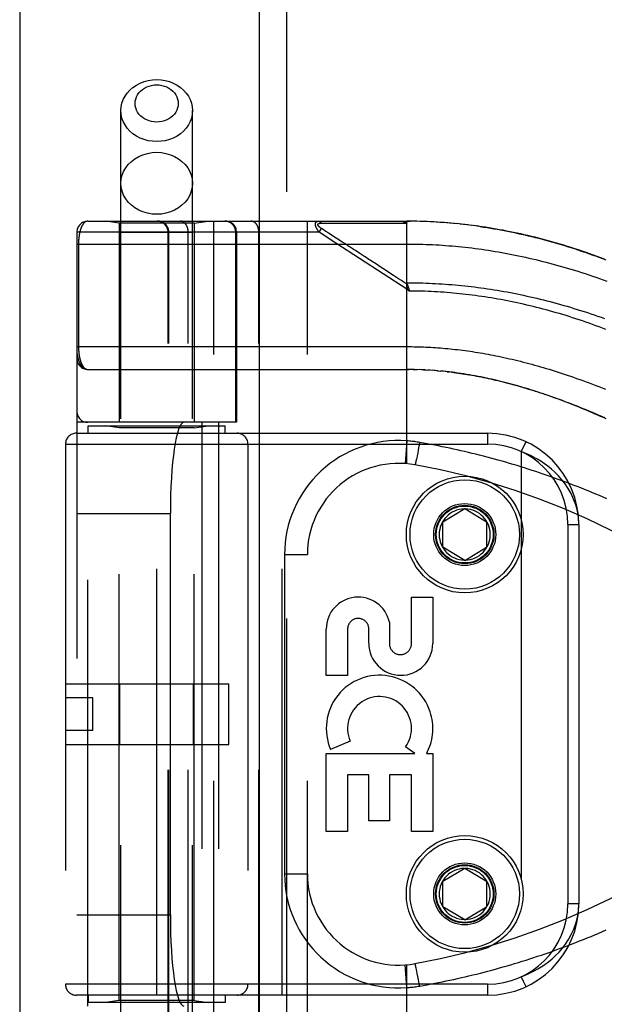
# Model space of a CAD drawing. Header units: inches. Extents: x 0 to 212, y 0 to 138.
# Tile 124 of 256: x 42.96 to 44.56, y 75.12 to 77.82. Entities that reach past the tile are written whole.
import ezdxf

# ---------------------------------------------------------------- set-up
doc = ezdxf.new("R2010")
doc.units = ezdxf.units.IN
doc.header["$LTSCALE"] = 11.6875
doc.header["$MEASUREMENT"] = 0
doc.linetypes.add('HIDDEN', pattern=[0.2, 0.1, -0.1])
doc.layers.get('0').update_dxf_attribs({"linetype": 'CONTINUOUS'})
doc.layers.add('LEFTHAND_DOOR_ASSEMBLY', color=7, linetype='CONTINUOUS')

msp = doc.modelspace()

# ---------------------------------------------------------------- linework, layer by layer
at = {"color": 3, "linetype": 'Continuous'}
msp.add_line((42.9595, 102.1733), (42.9595, 37.6437), dxfattribs=at)
at = {"layer": 'LEFTHAND_DOOR_ASSEMBLY', "color": 3, "linetype": 'Continuous'}
msp.add_line((43.6153, 97.2147), (43.6153, 37.8647), dxfattribs=at)
at = {"layer": 'LEFTHAND_DOOR_ASSEMBLY', "color": 8, "linetype": 'HIDDEN'}
for p, q in [((43.6903, 97.2147), (43.6903, 37.8647)), ((43.2368, 74.3867), (43.2368, 77.569)), ((43.4328, 74.3867), (43.4328, 77.569)), ((43.146, 77.2659), (44.0198, 77.2659)), ((43.2318, 77.2607), (43.1943, 77.2659)), ((43.2318, 77.2607), (43.2318, 76.7147)), ((43.4378, 77.2607), (43.2318, 77.2607)), ((43.4378, 77.2607), (43.4753, 77.2659)), ((43.4378, 77.2607), (43.4378, 76.7147)), ((43.491, 74.5634), (43.491, 77.2659)), ((43.7475, 74.5634), (43.7475, 77.2659)), ((43.7849, 77.2605), (43.7896, 77.2604)), ((43.7896, 77.2604), (43.7955, 77.2604)), ((43.7955, 77.2604), (43.8274, 77.2603)), ((43.8274, 77.2603), (43.8326, 77.2603)), ((43.8326, 77.2603), (43.8662, 77.2603)), ((43.8662, 77.2603), (43.8714, 77.2603)), ((43.8714, 77.2603), (43.8768, 77.2603)), ((44.0198, 76.6012), (44.0198, 77.2659)), ((44.029, 77.2659), (44.0198, 77.2659)), ((44.0198, 77.2659), (44.0288, 77.2659)), ((44.0383, 77.2658), (44.0288, 77.2659)), ((44.0477, 77.2656), (44.0379, 77.2658)), ((44.057, 77.2654), (44.047, 77.2657)), ((44.0663, 77.2651), (44.0561, 77.2654)), ((44.0757, 77.2648), (44.0652, 77.2652)), ((44.085, 77.2644), (44.0743, 77.2648)), ((44.0943, 77.2639), (44.0834, 77.2645)), ((44.1037, 77.2634), (44.0925, 77.264)), ((44.1107, 77.2629), (44.1199, 77.2623)), ((44.1318, 77.2614), (44.1199, 77.2623)), ((44.1412, 77.2606), (44.129, 77.2616)), ((44.1506, 77.2597), (44.1381, 77.2609)), ((44.16, 77.2588), (44.1473, 77.26)), ((44.1694, 77.2578), (44.1565, 77.2592)), ((44.1788, 77.2568), (44.1656, 77.2582)), ((43.116, 77.2359), (43.116, 74.5934)), ((43.7795, 77.2359), (43.116, 77.2359)), ((43.4328, 77.2347), (43.2368, 77.2347)), ((43.3659, 74.5934), (43.3659, 77.2359)), ((43.3679, 74.5934), (43.3679, 77.2359)), ((43.421, 74.5934), (43.421, 77.2359)), ((43.5512, 76.7147), (43.5512, 77.2359)), ((43.5535, 77.2359), (43.5535, 76.7147)), ((43.6145, 74.5934), (43.6145, 77.2359)), ((43.7795, 77.2359), (43.786, 77.246)), ((43.7853, 77.2321), (43.7795, 77.2359)), ((43.8256, 77.2058), (43.7853, 77.2321)), ((43.7933, 77.2412), (43.786, 77.246)), ((43.7957, 77.2396), (43.7933, 77.2412)), ((43.7981, 77.2381), (43.7957, 77.2396)), ((43.8005, 77.2365), (43.7981, 77.2381)), ((43.8103, 77.2301), (43.8057, 77.2332)), ((44.1883, 77.2557), (44.1748, 77.2572)), ((44.1977, 77.2545), (44.184, 77.2562)), ((44.2072, 77.2532), (44.1933, 77.255)), ((44.2167, 77.2519), (44.2025, 77.2539)), ((43.8139, 77.2278), (43.8103, 77.2301)), ((43.8391, 77.2114), (43.8139, 77.2278)), ((44.0198, 77.0792), (43.8256, 77.2058)), ((43.843, 77.2089), (43.8391, 77.2114)), ((43.116, 77.2034), (44.0198, 77.2034)), ((44.0239, 77.0855), (44.0198, 77.0792)), ((44.0267, 77.0746), (44.0198, 77.0792)), ((44.025, 77.0814), (44.0253, 77.0802)), ((44.0253, 77.0802), (44.0256, 77.079)), ((44.0256, 77.079), (44.0259, 77.0777)), ((43.146, 76.8597), (44.0255, 76.8597)), ((44.0269, 76.8596), (44.0198, 76.8597)), ((44.034, 76.8596), (44.0255, 76.8597)), ((44.0412, 76.8594), (44.0313, 76.8596)), ((44.037, 76.8595), (44.0428, 76.8594)), ((44.0412, 76.8594), (44.0486, 76.8592)), ((44.0556, 76.859), (44.0484, 76.8593)), ((44.0628, 76.8587), (44.0543, 76.8591)), ((44.0699, 76.8584), (44.0601, 76.8588)), ((44.0659, 76.8586), (44.0717, 76.8583)), ((44.0699, 76.8584), (44.0775, 76.858)), ((44.084, 76.8576), (44.077, 76.858)), ((44.091, 76.8571), (44.0833, 76.8576)), ((44.0981, 76.8565), (44.0892, 76.8572)), ((44.1052, 76.8559), (44.095, 76.8568)), ((44.1009, 76.8563), (44.1068, 76.8558)), ((44.1052, 76.8559), (44.1127, 76.8553)), ((44.12, 76.8546), (44.1125, 76.8553)), ((44.1278, 76.8537), (44.1186, 76.8547)), ((44.1305, 76.8534), (44.1365, 76.8528)), ((43.5535, 76.7147), (43.116, 76.7147)), ((43.146, 75.1147), (43.146, 76.7147)), ((43.1473, 76.6847), (43.1473, 76.7047)), ((43.1473, 76.7047), (43.5223, 76.7047)), ((43.2318, 76.6994), (43.1943, 76.7047)), ((43.2318, 75.1299), (43.2318, 76.6994)), ((43.4378, 76.6994), (43.2318, 76.6994)), ((43.4378, 76.6994), (43.4753, 76.7047)), ((43.4378, 75.1299), (43.4378, 76.6994)), ((43.4585, 76.7147), (43.4585, 75.1147)), ((43.5044, 76.7147), (43.5044, 75.1147)), ((43.5223, 76.6847), (43.5223, 76.7047)), ((43.1148, 76.6847), (44.241, 76.6847)), ((43.3348, 75.1447), (43.3348, 76.6847)), ((43.6785, 75.1447), (43.6785, 76.6847)), ((44.241, 76.6847), (44.241, 76.6547)), ((43.0848, 76.6547), (43.0848, 75.1747)), ((43.0848, 76.6547), (44.241, 76.6547)), ((43.5848, 76.6547), (43.5848, 75.1747)), ((44.0198, 76.6639), (44.0153, 76.6015)), ((44.0514, 76.6397), (44.0496, 76.6304)), ((44.0532, 76.6495), (44.0514, 76.6397)), ((44.0551, 76.6596), (44.0532, 76.6495)), ((44.3461, 76.6615), (44.3335, 76.6343)), ((44.0456, 76.6108), (44.045, 76.6082)), ((44.0462, 76.6137), (44.0456, 76.6108)), ((44.047, 76.6176), (44.0462, 76.6137)), ((44.0481, 76.6228), (44.047, 76.6176)), ((44.0496, 76.6304), (44.0481, 76.6228)), ((44.3335, 76.6343), (44.3335, 75.1951)), ((44.0437, 76.6025), (44.0435, 76.6017)), ((44.0439, 76.6034), (44.0437, 76.6025)), ((44.0441, 76.6043), (44.0439, 76.6034)), ((44.0444, 76.6054), (44.0441, 76.6043)), ((44.0446, 76.6065), (44.0444, 76.6054)), ((44.045, 76.6082), (44.0446, 76.6065)), ((44.1185, 76.4422), (44.1785, 76.4782)), ((44.1785, 76.4782), (44.2385, 76.4422)), ((43.116, 76.4647), (43.3721, 76.4647)), ((43.3721, 76.4647), (43.3721, 75.3647)), ((44.1185, 76.3722), (44.1185, 76.4422)), ((44.2385, 76.4422), (44.2385, 76.3722)), ((44.461, 76.4347), (44.461, 75.3947)), ((44.461, 76.4347), (44.491, 76.4347)), ((44.491, 76.4347), (44.491, 75.3947)), ((44.1785, 76.3361), (44.1185, 76.3722)), ((44.1785, 76.3361), (44.2385, 76.3722)), ((43.685, 76.3522), (43.685, 75.4772)), ((43.685, 76.3522), (43.7475, 76.3522)), ((44.0326, 76.1083), (44.0326, 76.2354)), ((44.0326, 76.2354), (44.091, 76.2354)), ((44.091, 76.2354), (44.091, 76.1083)), ((43.9722, 76.1671), (43.9721, 76.1083)), ((43.7992, 76.021), (43.7992, 76.1481)), ((43.8576, 76.1481), (43.8576, 76.021)), ((43.9158, 76.109), (43.9158, 76.1481)), ((43.8576, 76.021), (43.7992, 76.021)), ((43.0848, 75.9977), (43.5328, 75.9977)), ((43.2341, 75.8317), (43.2341, 75.9977)), ((43.4354, 75.8317), (43.4354, 75.9977)), ((43.5328, 75.8317), (43.5328, 75.9977)), ((43.1598, 75.9597), (43.0848, 75.9597)), ((43.1598, 75.8697), (43.1598, 75.9597)), ((43.1598, 75.8697), (43.0848, 75.8697)), ((43.0848, 75.8317), (43.5328, 75.8317)), ((43.8648, 75.8408), (43.8112, 75.8176)), ((43.7992, 75.5937), (43.7992, 75.8074)), ((43.7992, 75.8074), (44.0421, 75.8074)), ((44.0421, 75.8074), (44.0167, 75.8252)), ((44.0741, 75.8074), (44.091, 75.8074)), ((44.091, 75.8074), (44.091, 75.5937)), ((43.8576, 75.749), (43.8576, 75.5937)), ((43.916, 75.749), (43.8576, 75.749)), ((43.916, 75.6227), (43.916, 75.749)), ((43.9722, 75.749), (43.9722, 75.6227)), ((44.0326, 75.749), (43.9722, 75.749)), ((44.0326, 75.5937), (44.0326, 75.749)), ((43.9722, 75.6227), (43.916, 75.6227)), ((43.8576, 75.5937), (43.7992, 75.5937)), ((44.091, 75.5937), (44.0326, 75.5937)), ((43.685, 75.4772), (43.7475, 75.4772)), ((44.1185, 75.4572), (44.1785, 75.4932)), ((44.1785, 75.4932), (44.2385, 75.4572)), ((44.1185, 75.3872), (44.1185, 75.4572)), ((44.2385, 75.4572), (44.2385, 75.3872)), ((44.1785, 75.3511), (44.1185, 75.3872)), ((44.1785, 75.3511), (44.2385, 75.3872)), ((44.491, 75.3947), (44.461, 75.3947)), ((43.116, 75.3647), (43.3721, 75.3647)), ((44.0198, 75.1655), (44.0153, 75.2278)), ((44.0198, 74.5634), (44.0198, 75.2282)), ((44.0435, 75.2276), (44.0433, 75.2284)), ((44.0437, 75.2268), (44.0435, 75.2276)), ((44.0439, 75.226), (44.0437, 75.2268)), ((44.0446, 75.2229), (44.0443, 75.2245)), ((44.045, 75.2211), (44.0446, 75.2229)), ((44.0456, 75.2185), (44.045, 75.2211)), ((44.0464, 75.2149), (44.0456, 75.2185)), ((44.0474, 75.21), (44.0464, 75.2149)), ((44.0486, 75.2038), (44.0474, 75.21)), ((44.0502, 75.1959), (44.0486, 75.2038)), ((44.052, 75.1864), (44.0502, 75.1959)), ((44.054, 75.1754), (44.052, 75.1864)), ((44.241, 75.1747), (43.0848, 75.1747)), ((44.0551, 75.1697), (44.054, 75.1754)), ((44.241, 75.1747), (44.241, 75.1447)), ((44.241, 75.1447), (43.1148, 75.1447)), ((43.1473, 75.1447), (43.1473, 75.1247)), ((43.2318, 75.1299), (43.1943, 75.1247)), ((43.4378, 75.1299), (43.2318, 75.1299)), ((43.4378, 75.1299), (43.4753, 75.1247)), ((43.5223, 75.1447), (43.5223, 75.1247)), ((43.5223, 75.1247), (43.1473, 75.1247))]:
    msp.add_line(p, q, dxfattribs=at)
for points in [[(43.2368, 77.569), (43.2375, 77.5793), (43.2396, 77.5893), (43.2431, 77.5991), (43.248, 77.6085), (43.2541, 77.6172), (43.2614, 77.6253), (43.2698, 77.6326), (43.2791, 77.6389), (43.2892, 77.6442), (43.3, 77.6484), (43.3113, 77.6514), (43.3229, 77.6533), (43.3348, 77.6539)], [(43.3348, 77.5374), (43.3276, 77.5378), (43.3206, 77.5389), (43.3138, 77.5408), (43.3073, 77.5433), (43.3012, 77.5465), (43.2956, 77.5503), (43.2906, 77.5546), (43.2862, 77.5595), (43.2825, 77.5648), (43.2796, 77.5704), (43.2775, 77.5763), (43.2762, 77.5824), (43.2758, 77.5885), (43.2762, 77.5947), (43.2775, 77.6008), (43.2796, 77.6067), (43.2825, 77.6123), (43.2862, 77.6176), (43.2906, 77.6224), (43.2956, 77.6268), (43.3013, 77.6306), (43.3073, 77.6338), (43.3138, 77.6363), (43.3206, 77.6381), (43.3276, 77.6392), (43.3348, 77.6396)], [(43.3348, 77.6539), (43.3466, 77.6533), (43.3582, 77.6514), (43.3695, 77.6484), (43.3803, 77.6442), (43.3904, 77.6389), (43.3997, 77.6326), (43.4081, 77.6253), (43.4154, 77.6172), (43.4215, 77.6085), (43.4264, 77.5991), (43.4299, 77.5893), (43.432, 77.5793), (43.4328, 77.569)], [(43.3348, 77.6396), (43.3419, 77.6392), (43.3489, 77.6381), (43.3557, 77.6363), (43.3622, 77.6338), (43.3683, 77.6306), (43.3739, 77.6268), (43.3789, 77.6224), (43.3833, 77.6176), (43.387, 77.6123), (43.3899, 77.6067), (43.392, 77.6008), (43.3933, 77.5947), (43.3937, 77.5885), (43.3933, 77.5824), (43.392, 77.5763), (43.3899, 77.5704), (43.387, 77.5648), (43.3833, 77.5595), (43.3789, 77.5546), (43.3739, 77.5503), (43.3682, 77.5465), (43.3622, 77.5433), (43.3557, 77.5408), (43.3489, 77.5389), (43.3419, 77.5378), (43.3348, 77.5374)], [(43.3348, 77.4842), (43.3229, 77.4848), (43.3113, 77.4866), (43.3, 77.4897), (43.2892, 77.4939), (43.2791, 77.4992), (43.2698, 77.5055), (43.2614, 77.5128), (43.2541, 77.5208), (43.248, 77.5296), (43.2431, 77.5389), (43.2396, 77.5487), (43.2375, 77.5588), (43.2368, 77.569)], [(43.4328, 77.569), (43.432, 77.5588), (43.4299, 77.5487), (43.4264, 77.5389), (43.4215, 77.5296), (43.4154, 77.5208), (43.4081, 77.5128), (43.3997, 77.5055), (43.3904, 77.4992), (43.3803, 77.4939), (43.3695, 77.4897), (43.3582, 77.4866), (43.3466, 77.4848), (43.3348, 77.4842)], [(43.2368, 77.3698), (43.2376, 77.3809), (43.2401, 77.3917), (43.2442, 77.4023), (43.2499, 77.4122), (43.257, 77.4214), (43.2655, 77.4298), (43.2751, 77.4371), (43.2858, 77.4433), (43.2972, 77.4482), (43.3094, 77.4518), (43.322, 77.4539), (43.3348, 77.4547)], [(43.3348, 77.4547), (43.3475, 77.4539), (43.3601, 77.4518), (43.3723, 77.4482), (43.3838, 77.4433), (43.3944, 77.4371), (43.404, 77.4298), (43.4125, 77.4214), (43.4196, 77.4122), (43.4253, 77.4023), (43.4294, 77.3917), (43.4319, 77.3809), (43.4328, 77.3698)], [(43.3348, 77.2849), (43.322, 77.2856), (43.3094, 77.2878), (43.2972, 77.2914), (43.2858, 77.2963), (43.2751, 77.3025), (43.2655, 77.3098), (43.257, 77.3181), (43.2499, 77.3273), (43.2442, 77.3373), (43.2401, 77.3478), (43.2376, 77.3587), (43.2368, 77.3698)], [(43.4328, 77.3698), (43.4319, 77.3587), (43.4294, 77.3478), (43.4253, 77.3373), (43.4196, 77.3273), (43.4125, 77.3181), (43.404, 77.3098), (43.3944, 77.3025), (43.3838, 77.2963), (43.3723, 77.2914), (43.3601, 77.2878), (43.3475, 77.2856), (43.3348, 77.2849)], [(43.146, 77.2659), (43.1454, 77.2659), (43.1448, 77.2659), (43.1442, 77.2658), (43.1436, 77.2657), (43.143, 77.2656), (43.1425, 77.2654), (43.1419, 77.2652), (43.1414, 77.265), (43.1408, 77.2648), (43.1403, 77.2645), (43.1397, 77.2642), (43.1392, 77.2639), (43.1387, 77.2636), (43.1382, 77.2632), (43.1377, 77.2629), (43.1372, 77.2625), (43.1367, 77.2621), (43.1363, 77.2616), (43.1358, 77.2612), (43.1353, 77.2607), (43.1349, 77.2602), (43.1344, 77.2597), (43.134, 77.2592), (43.1336, 77.2587), (43.1332, 77.2581), (43.1328, 77.2575), (43.1324, 77.2569), (43.132, 77.2563), (43.1316, 77.2557), (43.1312, 77.2551), (43.1308, 77.2545), (43.1305, 77.2538), (43.1301, 77.2531), (43.1298, 77.2525), (43.1294, 77.2518), (43.1291, 77.2511), (43.1288, 77.2504), (43.1285, 77.2497), (43.1281, 77.2489), (43.1278, 77.2482), (43.1275, 77.2475), (43.1273, 77.2467), (43.127, 77.2459), (43.1267, 77.2452), (43.1264, 77.2444), (43.1262, 77.2436), (43.1259, 77.2428), (43.1257, 77.242), (43.1254, 77.2412), (43.1252, 77.2404), (43.125, 77.2396), (43.1248, 77.2388), (43.1246, 77.238), (43.1243, 77.2372), (43.1241, 77.2363), (43.1239, 77.2355), (43.1238, 77.2347), (43.1236, 77.2338), (43.1234, 77.233), (43.1232, 77.2321), (43.1231, 77.2313), (43.1229, 77.2304), (43.1228, 77.2295), (43.1226, 77.2287), (43.1225, 77.2278), (43.1223, 77.227), (43.1222, 77.2261), (43.1221, 77.2252), (43.122, 77.2244), (43.1218, 77.2235), (43.1217, 77.2226), (43.1216, 77.2218), (43.1215, 77.2209), (43.1214, 77.2201), (43.1214, 77.2192), (43.1213, 77.2184), (43.1212, 77.2175), (43.1211, 77.2167), (43.1211, 77.2158), (43.121, 77.215), (43.121, 77.2142), (43.1209, 77.2133), (43.1209, 77.2125), (43.1208, 77.2117), (43.1208, 77.2109), (43.1207, 77.21), (43.1207, 77.2092), (43.1207, 77.2084), (43.1207, 77.2076), (43.1206, 77.2067), (43.1206, 77.2059), (43.1206, 77.2051), (43.1206, 77.2043), (43.1206, 76.9222)], [(43.3679, 77.2359), (43.3679, 77.2366), (43.3679, 77.2372), (43.3679, 77.2379), (43.3678, 77.2385), (43.3678, 77.2392), (43.3677, 77.2398), (43.3676, 77.2405), (43.3675, 77.2411), (43.3674, 77.2418), (43.3672, 77.2424), (43.3671, 77.2431), (43.3669, 77.2437), (43.3668, 77.2443), (43.3666, 77.2449), (43.3664, 77.2456), (43.3661, 77.2462), (43.3659, 77.2468), (43.3657, 77.2474), (43.3654, 77.248), (43.3652, 77.2486), (43.3649, 77.2492), (43.3646, 77.2498), (43.3643, 77.2504), (43.364, 77.2509), (43.3636, 77.2515), (43.3633, 77.252), (43.3629, 77.2526), (43.3626, 77.2531), (43.3622, 77.2537), (43.3618, 77.2542), (43.3614, 77.2547), (43.361, 77.2552), (43.3606, 77.2557), (43.3601, 77.2562), (43.3597, 77.2567), (43.3592, 77.2571), (43.3588, 77.2576), (43.3583, 77.258), (43.3578, 77.2585), (43.3573, 77.2589), (43.3568, 77.2593), (43.3563, 77.2597), (43.3558, 77.2601), (43.3553, 77.2605), (43.3547, 77.2609), (43.3542, 77.2612), (43.3537, 77.2616), (43.3531, 77.2619), (43.3525, 77.2622), (43.352, 77.2625), (43.3514, 77.2628), (43.3508, 77.2631), (43.3502, 77.2634), (43.3496, 77.2636), (43.349, 77.2639), (43.3484, 77.2641), (43.3478, 77.2643), (43.3472, 77.2645), (43.3466, 77.2647), (43.3459, 77.2649), (43.3453, 77.2651), (43.3447, 77.2652), (43.344, 77.2653), (43.3434, 77.2655), (43.3428, 77.2656), (43.3421, 77.2657), (43.3415, 77.2657), (43.3408, 77.2658), (43.3402, 77.2659), (43.3396, 77.2659), (43.3389, 77.2659), (43.3383, 77.2659)], [(43.421, 77.2359), (43.421, 77.2366), (43.421, 77.2372), (43.421, 77.2379), (43.4209, 77.2385), (43.4209, 77.2392), (43.4208, 77.2398), (43.4208, 77.2405), (43.4207, 77.2411), (43.4206, 77.2418), (43.4205, 77.2424), (43.4204, 77.2431), (43.4203, 77.2437), (43.4202, 77.2443), (43.42, 77.2449), (43.4199, 77.2456), (43.4197, 77.2462), (43.4196, 77.2468), (43.4194, 77.2474), (43.4192, 77.248), (43.419, 77.2486), (43.4188, 77.2492), (43.4186, 77.2498), (43.4184, 77.2504), (43.4182, 77.2509), (43.4179, 77.2515), (43.4177, 77.252), (43.4174, 77.2526), (43.4172, 77.2531), (43.4169, 77.2537), (43.4166, 77.2542), (43.4163, 77.2547), (43.416, 77.2552), (43.4157, 77.2557), (43.4154, 77.2562), (43.4151, 77.2567), (43.4148, 77.2571), (43.4145, 77.2576), (43.4141, 77.258), (43.4138, 77.2585), (43.4134, 77.2589), (43.4131, 77.2593), (43.4127, 77.2597), (43.4123, 77.2601), (43.412, 77.2605), (43.4116, 77.2609), (43.4112, 77.2612), (43.4108, 77.2616), (43.4104, 77.2619), (43.41, 77.2622), (43.4096, 77.2625), (43.4092, 77.2628), (43.4088, 77.2631), (43.4083, 77.2634), (43.4079, 77.2636), (43.4075, 77.2639), (43.407, 77.2641), (43.4066, 77.2643), (43.4062, 77.2645), (43.4057, 77.2647), (43.4053, 77.2649), (43.4048, 77.2651), (43.4044, 77.2652), (43.4039, 77.2653), (43.4035, 77.2655), (43.403, 77.2656), (43.4026, 77.2657), (43.4021, 77.2657), (43.4016, 77.2658), (43.4012, 77.2659), (43.4007, 77.2659), (43.4003, 77.2659), (43.3998, 77.2659)], [(43.5512, 77.2359), (43.5512, 77.2366), (43.5511, 77.2372), (43.5511, 77.2379), (43.5511, 77.2385), (43.551, 77.2392), (43.5509, 77.2398), (43.5508, 77.2405), (43.5507, 77.2411), (43.5506, 77.2418), (43.5505, 77.2424), (43.5503, 77.2431), (43.5502, 77.2437), (43.55, 77.2443), (43.5498, 77.2449), (43.5496, 77.2456), (43.5494, 77.2462), (43.5492, 77.2468), (43.5489, 77.2474), (43.5487, 77.248), (43.5484, 77.2486), (43.5481, 77.2492), (43.5478, 77.2498), (43.5475, 77.2504), (43.5472, 77.2509), (43.5469, 77.2515), (43.5465, 77.252), (43.5462, 77.2526), (43.5458, 77.2531), (43.5454, 77.2537), (43.545, 77.2542), (43.5446, 77.2547), (43.5442, 77.2552), (43.5438, 77.2557), (43.5434, 77.2562), (43.5429, 77.2567), (43.5425, 77.2571), (43.542, 77.2576), (43.5415, 77.258), (43.5411, 77.2585), (43.5406, 77.2589), (43.5401, 77.2593), (43.5396, 77.2597), (43.539, 77.2601), (43.5385, 77.2605), (43.538, 77.2609), (43.5374, 77.2612), (43.5369, 77.2616), (43.5363, 77.2619), (43.5358, 77.2622), (43.5352, 77.2625), (43.5346, 77.2628), (43.534, 77.2631), (43.5334, 77.2634), (43.5329, 77.2636), (43.5323, 77.2639), (43.5316, 77.2641), (43.531, 77.2643), (43.5304, 77.2645), (43.5298, 77.2647), (43.5292, 77.2649), (43.5285, 77.2651), (43.5279, 77.2652), (43.5273, 77.2653), (43.5266, 77.2655), (43.526, 77.2656), (43.5254, 77.2657), (43.5247, 77.2657), (43.5241, 77.2658), (43.5234, 77.2659), (43.5228, 77.2659), (43.5221, 77.2659), (43.5215, 77.2659)], [(43.6145, 77.2359), (43.6145, 77.2366), (43.6145, 77.2372), (43.6145, 77.2379), (43.6145, 77.2385), (43.6144, 77.2392), (43.6144, 77.2398), (43.6143, 77.2405), (43.6142, 77.2411), (43.6141, 77.2418), (43.614, 77.2424), (43.6139, 77.2431), (43.6138, 77.2437), (43.6137, 77.2443), (43.6136, 77.2449), (43.6134, 77.2456), (43.6133, 77.2462), (43.6131, 77.2468), (43.6129, 77.2474), (43.6127, 77.248), (43.6126, 77.2486), (43.6124, 77.2492), (43.6121, 77.2498), (43.6119, 77.2504), (43.6117, 77.2509), (43.6115, 77.2515), (43.6112, 77.252), (43.611, 77.2526), (43.6107, 77.2531), (43.6104, 77.2537), (43.6102, 77.2542), (43.6099, 77.2547), (43.6096, 77.2552), (43.6093, 77.2557), (43.609, 77.2562), (43.6086, 77.2567), (43.6083, 77.2571), (43.608, 77.2576), (43.6077, 77.258), (43.6073, 77.2585), (43.607, 77.2589), (43.6066, 77.2593), (43.6062, 77.2597), (43.6059, 77.2601), (43.6055, 77.2605), (43.6051, 77.2609), (43.6047, 77.2612), (43.6043, 77.2616), (43.6039, 77.2619), (43.6035, 77.2622), (43.6031, 77.2625), (43.6027, 77.2628), (43.6023, 77.2631), (43.6019, 77.2634), (43.6014, 77.2636), (43.601, 77.2639), (43.6006, 77.2641), (43.6001, 77.2643), (43.5997, 77.2645), (43.5993, 77.2647), (43.5988, 77.2649), (43.5984, 77.2651), (43.5979, 77.2652), (43.5975, 77.2653), (43.597, 77.2655), (43.5966, 77.2656), (43.5961, 77.2657), (43.5956, 77.2657), (43.5952, 77.2658), (43.5947, 77.2659), (43.5943, 77.2659), (43.5938, 77.2659), (43.5933, 77.2659)], [(43.7795, 77.2359), (43.779, 77.2366), (43.7785, 77.2372), (43.7781, 77.2378), (43.7776, 77.2384), (43.7772, 77.239), (43.7768, 77.2396), (43.7764, 77.2402), (43.7761, 77.2407), (43.7757, 77.2413), (43.7754, 77.2418), (43.7751, 77.2423), (43.7748, 77.2428), (43.7745, 77.2433), (43.7742, 77.2438), (43.7739, 77.2442), (43.7737, 77.2447), (43.7734, 77.2452), (43.7732, 77.2456), (43.773, 77.246), (43.7728, 77.2465), (43.7725, 77.2469), (43.7723, 77.2473), (43.7722, 77.2477), (43.772, 77.2481), (43.7718, 77.2485), (43.7716, 77.2489), (43.7715, 77.2493), (43.7713, 77.2497), (43.7712, 77.25), (43.771, 77.2504), (43.7709, 77.2507), (43.7708, 77.2511), (43.7707, 77.2514), (43.7706, 77.2518), (43.7704, 77.2521), (43.7703, 77.2525), (43.7703, 77.2528), (43.7702, 77.2531), (43.7701, 77.2534), (43.77, 77.2538), (43.7699, 77.2541), (43.7699, 77.2544), (43.7698, 77.2547), (43.7698, 77.255), (43.7697, 77.2553), (43.7697, 77.2556), (43.7696, 77.2559), (43.7696, 77.2562), (43.7696, 77.2564), (43.7695, 77.2567), (43.7695, 77.257), (43.7695, 77.2573), (43.7695, 77.2575), (43.7695, 77.2578), (43.7695, 77.2581), (43.7695, 77.2583), (43.7695, 77.2586), (43.7696, 77.2588), (43.7696, 77.2591), (43.7696, 77.2593), (43.7697, 77.2595), (43.7697, 77.2598), (43.7698, 77.26), (43.7698, 77.2602), (43.7699, 77.2605), (43.7699, 77.2607), (43.77, 77.2609), (43.7701, 77.2611), (43.7702, 77.2613), (43.7702, 77.2615), (43.7703, 77.2617), (43.7704, 77.2619), (43.7705, 77.2621), (43.7706, 77.2623), (43.7708, 77.2625), (43.7709, 77.2627), (43.771, 77.2629), (43.7711, 77.2631), (43.7713, 77.2632), (43.7714, 77.2634), (43.7716, 77.2636), (43.7718, 77.2637), (43.7719, 77.2639), (43.7721, 77.2641), (43.7723, 77.2642), (43.7725, 77.2643), (43.7727, 77.2645), (43.7729, 77.2646), (43.7732, 77.2648), (43.7734, 77.2649), (43.7737, 77.265), (43.7739, 77.2651), (43.7742, 77.2652), (43.7745, 77.2653), (43.7748, 77.2654), (43.7751, 77.2655), (43.7754, 77.2656), (43.7758, 77.2657), (43.7762, 77.2658), (43.7766, 77.2658), (43.777, 77.2659), (43.7774, 77.2659), (43.7778, 77.2659), (43.7783, 77.2659)], [(43.786, 77.246), (43.7856, 77.2463), (43.7851, 77.2466), (43.7846, 77.2469), (43.7842, 77.2472), (43.7838, 77.2475), (43.7834, 77.2478), (43.783, 77.2481), (43.7826, 77.2483), (43.7823, 77.2486), (43.782, 77.2489), (43.7816, 77.2491), (43.7813, 77.2494), (43.781, 77.2496), (43.7808, 77.2498), (43.7805, 77.2501), (43.7802, 77.2503), (43.78, 77.2505), (43.7798, 77.2507), (43.7795, 77.251), (43.7793, 77.2512), (43.7791, 77.2514), (43.7789, 77.2516), (43.7787, 77.2518), (43.7785, 77.252), (43.7783, 77.2522), (43.7782, 77.2523), (43.778, 77.2525), (43.7779, 77.2527), (43.7777, 77.2529), (43.7776, 77.2531), (43.7775, 77.2532), (43.7773, 77.2534), (43.7772, 77.2536), (43.7771, 77.2538), (43.777, 77.2539), (43.7769, 77.2541), (43.7768, 77.2542), (43.7767, 77.2544), (43.7766, 77.2546), (43.7765, 77.2547), (43.7765, 77.2549), (43.7764, 77.255), (43.7763, 77.2552), (43.7763, 77.2553), (43.7762, 77.2554), (43.7762, 77.2556), (43.7762, 77.2557), (43.7761, 77.2559), (43.7761, 77.256), (43.7761, 77.2561), (43.7761, 77.2563), (43.7761, 77.2564), (43.7761, 77.2565), (43.7761, 77.2566), (43.7761, 77.2568), (43.7761, 77.2569), (43.7761, 77.257), (43.7761, 77.2571), (43.7761, 77.2572), (43.7762, 77.2574), (43.7762, 77.2575), (43.7762, 77.2576), (43.7763, 77.2577), (43.7763, 77.2578), (43.7764, 77.2579), (43.7765, 77.258), (43.7765, 77.2581), (43.7766, 77.2582), (43.7767, 77.2583), (43.7768, 77.2584), (43.7769, 77.2585), (43.777, 77.2586), (43.7771, 77.2587), (43.7772, 77.2588), (43.7773, 77.2589), (43.7774, 77.259), (43.7776, 77.2591), (43.7777, 77.2591), (43.7778, 77.2592), (43.778, 77.2593), (43.7782, 77.2594), (43.7783, 77.2595), (43.7785, 77.2595), (43.7787, 77.2596), (43.7789, 77.2597), (43.7791, 77.2597), (43.7793, 77.2598), (43.7795, 77.2599), (43.7797, 77.2599), (43.78, 77.26), (43.7802, 77.2601), (43.7805, 77.2601), (43.7808, 77.2602), (43.7811, 77.2602), (43.7814, 77.2603), (43.7817, 77.2603), (43.782, 77.2603), (43.7824, 77.2604), (43.7827, 77.2604), (43.7831, 77.2604), (43.7835, 77.2604), (43.784, 77.2605), (43.7844, 77.2605), (43.7849, 77.2605)], [(43.7783, 77.2659), (43.7785, 77.2659), (43.7787, 77.2659), (43.7789, 77.2659), (43.7792, 77.2658), (43.7794, 77.2658), (43.7796, 77.2657), (43.7798, 77.2657), (43.78, 77.2656), (43.7803, 77.2655), (43.7805, 77.2654), (43.7807, 77.2653), (43.7809, 77.2652), (43.7811, 77.2651), (43.7813, 77.2649), (43.7815, 77.2648), (43.7817, 77.2646), (43.7819, 77.2645), (43.7821, 77.2643), (43.7823, 77.2641), (43.7825, 77.2639), (43.7827, 77.2638), (43.7829, 77.2635), (43.7831, 77.2633), (43.7833, 77.2631), (43.7834, 77.2629), (43.7836, 77.2626), (43.7838, 77.2624), (43.7839, 77.2621), (43.7841, 77.2619), (43.7843, 77.2616), (43.7844, 77.2613), (43.7846, 77.261), (43.7847, 77.2608), (43.7849, 77.2605)], [(43.8768, 77.2603), (43.8797, 77.2603), (43.8827, 77.2603), (43.8859, 77.2603), (43.8892, 77.2603), (43.8927, 77.2603), (43.9002, 77.2603)], [(43.9002, 77.2603), (43.904, 77.2603), (43.9079, 77.2603), (43.9117, 77.2603), (43.9156, 77.2603), (43.9194, 77.2603), (43.9231, 77.2603), (43.9269, 77.2603), (43.9308, 77.2603), (43.9347, 77.2603), (43.9387, 77.2603), (43.9429, 77.2603), (43.9712, 77.2603)], [(43.9712, 77.2603), (43.9765, 77.2603), (43.982, 77.2603), (43.9878, 77.2603), (43.9938, 77.2603), (44.0002, 77.2603), (44.0068, 77.2603), (44.0136, 77.2603)], [(44.007, 77.2659), (44.0076, 77.2659), (44.0082, 77.2659), (44.0087, 77.2659), (44.0093, 77.2659), (44.0098, 77.2658), (44.0103, 77.2658), (44.0108, 77.2657), (44.0112, 77.2657), (44.0117, 77.2656), (44.0121, 77.2655), (44.0125, 77.2655), (44.0129, 77.2654), (44.0133, 77.2653), (44.0136, 77.2652), (44.014, 77.2651), (44.0143, 77.265), (44.0146, 77.265), (44.0149, 77.2649), (44.0152, 77.2648), (44.0155, 77.2647), (44.0158, 77.2646), (44.016, 77.2645), (44.0163, 77.2643), (44.0165, 77.2642), (44.0167, 77.2641), (44.0169, 77.264), (44.0171, 77.2639), (44.0173, 77.2638), (44.0175, 77.2637), (44.0177, 77.2636), (44.0178, 77.2635), (44.018, 77.2633), (44.0181, 77.2632), (44.0183, 77.2631), (44.0184, 77.263), (44.0185, 77.2629), (44.0187, 77.2627), (44.0188, 77.2626), (44.0189, 77.2625), (44.019, 77.2624), (44.0191, 77.2622), (44.0191, 77.2621), (44.0192, 77.262), (44.0193, 77.2618), (44.0194, 77.2617), (44.0194, 77.2616), (44.0195, 77.2614), (44.0195, 77.2613), (44.0196, 77.2612), (44.0196, 77.261), (44.0197, 77.2609), (44.0197, 77.2607), (44.0197, 77.2606), (44.0197, 77.2604), (44.0197, 77.2603), (44.0198, 77.2601)], [(44.007, 77.2659), (44.0072, 77.2659), (44.0074, 77.2659), (44.0077, 77.2659), (44.0079, 77.2658), (44.0081, 77.2658), (44.0083, 77.2657), (44.0085, 77.2657), (44.0088, 77.2656), (44.009, 77.2655), (44.0092, 77.2654), (44.0094, 77.2653), (44.0096, 77.2652), (44.0098, 77.265), (44.0101, 77.2649), (44.0103, 77.2648), (44.0105, 77.2646), (44.0107, 77.2644), (44.0109, 77.2643), (44.0111, 77.2641), (44.0113, 77.2639), (44.0115, 77.2637), (44.0116, 77.2635), (44.0118, 77.2632), (44.012, 77.263), (44.0122, 77.2628), (44.0124, 77.2625), (44.0125, 77.2623), (44.0127, 77.262), (44.0129, 77.2617), (44.013, 77.2615), (44.0132, 77.2612), (44.0133, 77.2609), (44.0135, 77.2606), (44.0136, 77.2603)], [(44.0136, 77.2603), (44.0147, 77.2603), (44.0157, 77.2603), (44.0167, 77.2602), (44.0177, 77.2602), (44.0187, 77.2602), (44.0198, 77.2601)], [(44.1224, 77.2621), (44.1131, 77.2628), (44.1016, 77.2635)], [(43.8057, 77.2332), (43.8043, 77.2341), (43.803, 77.2349), (43.8005, 77.2365)], [(44.5617, 77.1619), (44.5514, 77.1658), (44.5412, 77.1695), (44.531, 77.1732), (44.5208, 77.1768), (44.5107, 77.1803), (44.5005, 77.1837), (44.4904, 77.1871), (44.4804, 77.1904), (44.4703, 77.1936), (44.4602, 77.1967), (44.4502, 77.1998), (44.4402, 77.2028), (44.4303, 77.2057), (44.4203, 77.2086), (44.4104, 77.2114), (44.4005, 77.2141), (44.3906, 77.2167), (44.3808, 77.2192), (44.371, 77.2217), (44.3612, 77.2241), (44.3514, 77.2265), (44.3416, 77.2287), (44.3319, 77.2309), (44.3222, 77.2331), (44.3125, 77.2351), (44.3028, 77.2371), (44.2932, 77.239), (44.2836, 77.2409), (44.2739, 77.2427), (44.2644, 77.2444), (44.2548, 77.246), (44.2452, 77.2476), (44.2357, 77.2491), (44.2262, 77.2506), (44.2117, 77.2526)], [(44.221, 77.2513), (44.2303, 77.2499), (44.2396, 77.2485), (44.2489, 77.247), (44.2582, 77.2454), (44.2675, 77.2438), (44.2769, 77.2421), (44.2863, 77.2403), (44.2957, 77.2385), (44.3051, 77.2366), (44.3145, 77.2346), (44.324, 77.2326), (44.3335, 77.2305), (44.343, 77.2283), (44.3525, 77.2261), (44.3621, 77.2238), (44.3716, 77.2214), (44.3812, 77.219), (44.3908, 77.2165), (44.4005, 77.2139), (44.4102, 77.2113), (44.4198, 77.2085), (44.4296, 77.2057), (44.4393, 77.2029), (44.4491, 77.1999), (44.4589, 77.1969), (44.4687, 77.1938), (44.4784, 77.1907), (44.4882, 77.1875), (44.4979, 77.1842), (44.5076, 77.1809), (44.5173, 77.1776), (44.527, 77.1741), (44.5366, 77.1707), (44.5462, 77.1671), (44.5558, 77.1636), (44.5654, 77.1599)], [(43.8805, 77.1844), (43.8772, 77.1866), (43.8739, 77.1888), (43.8706, 77.1909), (43.8675, 77.1929), (43.8644, 77.1949), (43.8615, 77.1968), (43.8587, 77.1986), (43.8561, 77.2003), (43.8536, 77.2019), (43.8513, 77.2035), (43.8491, 77.2049), (43.847, 77.2063), (43.843, 77.2089)], [(43.891, 77.1776), (43.8875, 77.1799), (43.8805, 77.1844)], [(43.944, 77.1431), (43.9395, 77.146), (43.9352, 77.1488), (43.9312, 77.1514), (43.9273, 77.154), (43.9235, 77.1564), (43.9198, 77.1588), (43.9162, 77.1612), (43.9126, 77.1635), (43.909, 77.1659), (43.9054, 77.1682), (43.9018, 77.1705), (43.891, 77.1776)], [(44.0198, 77.2034), (44.0286, 77.2034), (44.0375, 77.2033), (44.0463, 77.2032), (44.0552, 77.203), (44.064, 77.2027), (44.0729, 77.2024), (44.0818, 77.2021), (44.0906, 77.2017), (44.0995, 77.2012), (44.1084, 77.2007), (44.1173, 77.2001), (44.1262, 77.1995), (44.1351, 77.1988), (44.144, 77.1981), (44.153, 77.1973), (44.1619, 77.1964), (44.1709, 77.1955), (44.1799, 77.1946), (44.1889, 77.1935), (44.1979, 77.1925), (44.2069, 77.1913), (44.216, 77.1901), (44.225, 77.1889), (44.2341, 77.1876), (44.2432, 77.1862), (44.2523, 77.1848), (44.2615, 77.1833), (44.2707, 77.1817), (44.2798, 77.1801), (44.2891, 77.1784), (44.2983, 77.1767), (44.3075, 77.1749), (44.3168, 77.1731), (44.3261, 77.1711), (44.3355, 77.1692), (44.3448, 77.1671), (44.3542, 77.165), (44.3636, 77.1628), (44.3731, 77.1606), (44.3826, 77.1583), (44.3921, 77.1559), (44.4016, 77.1535), (44.4111, 77.151), (44.4207, 77.1484), (44.4303, 77.1458), (44.44, 77.1431), (44.4497, 77.1403), (44.4594, 77.1375), (44.4691, 77.1346), (44.4789, 77.1316), (44.4887, 77.1286), (44.4985, 77.1254), (44.5083, 77.1223), (44.5182, 77.119), (44.5281, 77.1157), (44.538, 77.1123), (44.548, 77.1088), (44.558, 77.1053), (44.568, 77.1017)], [(43.9706, 77.1257), (43.9591, 77.1332), (43.9538, 77.1367), (43.944, 77.1431)], [(43.9974, 77.1082), (43.9834, 77.1174), (43.9706, 77.1257)], [(44.021, 77.0929), (44.0128, 77.0982), (44.0049, 77.1033), (43.9974, 77.1082)], [(44.0209, 77.0931), (44.0208, 77.0933), (44.0206, 77.0936), (44.0205, 77.0938), (44.0205, 77.094), (44.0204, 77.0943), (44.0203, 77.0945), (44.0202, 77.0947), (44.0201, 77.0949), (44.0201, 77.0951), (44.02, 77.0953), (44.02, 77.0956), (44.0199, 77.0958), (44.0199, 77.096), (44.0198, 77.0962), (44.0198, 77.0964), (44.0198, 77.0966), (44.0198, 77.0968), (44.0198, 77.097), (44.0198, 77.0973)], [(44.0198, 77.0973), (44.0285, 77.0972), (44.0373, 77.0972), (44.0461, 77.097), (44.0549, 77.0968), (44.0637, 77.0966), (44.0725, 77.0963), (44.0813, 77.096), (44.0901, 77.0956), (44.0989, 77.0951), (44.1077, 77.0947), (44.1165, 77.0941), (44.1254, 77.0935), (44.1342, 77.0928), (44.143, 77.0921), (44.1519, 77.0914), (44.1607, 77.0906), (44.1696, 77.0897), (44.1785, 77.0888), (44.1874, 77.0878), (44.1962, 77.0868), (44.2051, 77.0857), (44.214, 77.0846), (44.223, 77.0834), (44.2319, 77.0821), (44.2408, 77.0808), (44.2498, 77.0795), (44.2587, 77.0781), (44.2677, 77.0766), (44.2767, 77.0751), (44.2857, 77.0735), (44.2947, 77.0719), (44.3037, 77.0702), (44.3127, 77.0684), (44.3218, 77.0666), (44.3308, 77.0648), (44.3399, 77.0628), (44.349, 77.0609), (44.3581, 77.0588), (44.3672, 77.0567), (44.3763, 77.0546), (44.3855, 77.0524), (44.3946, 77.0501), (44.4038, 77.0478), (44.4129, 77.0454), (44.4221, 77.043), (44.4313, 77.0405), (44.4405, 77.0379), (44.4498, 77.0353), (44.459, 77.0326), (44.4682, 77.0299), (44.4775, 77.0271), (44.4867, 77.0243), (44.496, 77.0213), (44.5053, 77.0184), (44.5146, 77.0154), (44.5239, 77.0123), (44.5332, 77.0091), (44.5425, 77.0059), (44.5518, 77.0027), (44.5611, 76.9993)], [(44.0209, 77.0931), (44.0212, 77.0924), (44.0215, 77.0919), (44.0217, 77.0914), (44.0219, 77.0909), (44.0221, 77.0904), (44.0223, 77.0899), (44.0225, 77.0894), (44.0227, 77.0889), (44.0229, 77.0883), (44.0231, 77.0878), (44.0233, 77.0872), (44.0235, 77.0867), (44.0237, 77.0861), (44.0239, 77.0855)], [(44.0239, 77.0855), (44.024, 77.085), (44.0242, 77.0844), (44.0244, 77.0838), (44.0246, 77.0832), (44.0247, 77.0826), (44.0249, 77.082), (44.025, 77.0814)], [(44.0259, 77.0777), (44.0265, 77.0752), (44.0267, 77.0746)], [(44.5648, 76.9694), (44.5557, 76.9729), (44.5466, 76.9763), (44.5375, 76.9796), (44.5285, 76.9829), (44.5194, 76.9862), (44.5103, 76.9893), (44.5012, 76.9924), (44.4922, 76.9955), (44.4831, 76.9985), (44.4741, 77.0014), (44.465, 77.0043), (44.456, 77.0071), (44.447, 77.0098), (44.4379, 77.0125), (44.4289, 77.0152), (44.42, 77.0177), (44.411, 77.0202), (44.402, 77.0227), (44.3931, 77.0251), (44.3841, 77.0274), (44.3752, 77.0297), (44.3663, 77.0319), (44.3574, 77.0341), (44.3485, 77.0362), (44.3396, 77.0382), (44.3307, 77.0402), (44.3219, 77.0421), (44.313, 77.044), (44.3042, 77.0458), (44.2954, 77.0476), (44.2866, 77.0493), (44.2778, 77.0509), (44.269, 77.0525), (44.2602, 77.054), (44.2515, 77.0555), (44.2427, 77.0569), (44.234, 77.0583), (44.2253, 77.0596), (44.2165, 77.0608), (44.2078, 77.062), (44.1991, 77.0632), (44.1905, 77.0642), (44.1818, 77.0653), (44.1731, 77.0662), (44.1645, 77.0672), (44.1558, 77.068), (44.1472, 77.0688), (44.1385, 77.0696), (44.1299, 77.0703), (44.1213, 77.071), (44.1126, 77.0716), (44.104, 77.0721), (44.0954, 77.0726), (44.0868, 77.073), (44.0782, 77.0734), (44.0696, 77.0737), (44.061, 77.074), (44.0524, 77.0743), (44.0438, 77.0744), (44.0353, 77.0746), (44.0267, 77.0746)], [(43.116, 76.9222), (44.0263, 76.9222), (44.0328, 76.9221), (44.0394, 76.922), (44.0459, 76.9219), (44.0525, 76.9217), (44.059, 76.9215), (44.0656, 76.9213), (44.0722, 76.921), (44.0787, 76.9207), (44.0853, 76.9203), (44.0919, 76.9199), (44.0985, 76.9195), (44.1052, 76.919), (44.1118, 76.9185), (44.1185, 76.918), (44.1252, 76.9174), (44.1318, 76.9168), (44.1386, 76.9161), (44.1453, 76.9154), (44.1521, 76.9147), (44.1588, 76.9139), (44.1656, 76.9131), (44.1725, 76.9122), (44.1793, 76.9113), (44.1862, 76.9104), (44.1931, 76.9094), (44.2001, 76.9084), (44.207, 76.9073), (44.214, 76.9062), (44.2211, 76.905), (44.2281, 76.9038), (44.2352, 76.9025), (44.2424, 76.9012), (44.2495, 76.8999), (44.2567, 76.8985), (44.264, 76.8971), (44.2713, 76.8956), (44.2786, 76.894), (44.286, 76.8925), (44.2934, 76.8908), (44.3008, 76.8891), (44.3083, 76.8874), (44.3158, 76.8856), (44.3234, 76.8838), (44.331, 76.8819), (44.3387, 76.8799), (44.3464, 76.8779), (44.3542, 76.8759), (44.362, 76.8738), (44.3698, 76.8716), (44.3777, 76.8694), (44.3857, 76.8671), (44.3937, 76.8648), (44.4017, 76.8624), (44.4098, 76.86), (44.418, 76.8574), (44.4261, 76.8549), (44.4344, 76.8523), (44.4427, 76.8496), (44.451, 76.8468), (44.4594, 76.844), (44.4679, 76.8411), (44.4764, 76.8382), (44.4849, 76.8352), (44.4935, 76.8322), (44.5021, 76.8291), (44.5108, 76.8259), (44.5196, 76.8226), (44.5283, 76.8193), (44.5372, 76.8159), (44.5461, 76.8125), (44.555, 76.809), (44.5639, 76.8055)], [(43.116, 76.9097), (43.116, 76.9091), (43.116, 76.9085), (43.1161, 76.9078), (43.1161, 76.9071), (43.1161, 76.9063), (43.1162, 76.9055), (43.1163, 76.9046), (43.1164, 76.9036), (43.1165, 76.9026), (43.1167, 76.9014), (43.1169, 76.9001), (43.1171, 76.8987), (43.1174, 76.8972), (43.1178, 76.8955), (43.1182, 76.8937), (43.1186, 76.8918), (43.1192, 76.8898), (43.1198, 76.8878), (43.1204, 76.8858), (43.121, 76.884), (43.1217, 76.8823), (43.1223, 76.8807), (43.123, 76.8791), (43.1237, 76.8777), (43.1244, 76.8763), (43.125, 76.8751), (43.1257, 76.8739), (43.1264, 76.8727), (43.1271, 76.8717), (43.1278, 76.8706), (43.1285, 76.8697), (43.1292, 76.8688), (43.1299, 76.868), (43.1306, 76.8672), (43.1314, 76.8664), (43.1321, 76.8657), (43.1328, 76.8651), (43.1335, 76.8645), (43.1342, 76.8639), (43.1349, 76.8634), (43.1356, 76.8629), (43.1363, 76.8625), (43.137, 76.8621), (43.1377, 76.8617), (43.1384, 76.8613), (43.1391, 76.861), (43.1398, 76.8608), (43.1405, 76.8605), (43.1412, 76.8603), (43.1419, 76.8601), (43.1426, 76.86), (43.1433, 76.8599), (43.144, 76.8598), (43.1447, 76.8597), (43.1453, 76.8597), (43.146, 76.8597)], [(43.1206, 76.9222), (43.1206, 76.9214), (43.1206, 76.9205), (43.1206, 76.9197), (43.1206, 76.9189), (43.1207, 76.9181), (43.1207, 76.9172), (43.1207, 76.9164), (43.1207, 76.9156), (43.1208, 76.9147), (43.1208, 76.9139), (43.1209, 76.9131), (43.1209, 76.9122), (43.121, 76.9114), (43.121, 76.9105), (43.1211, 76.9097), (43.1211, 76.9088), (43.1212, 76.908), (43.1213, 76.9071), (43.1214, 76.9062), (43.1215, 76.9054), (43.1216, 76.9045), (43.1217, 76.9036), (43.1218, 76.9027), (43.1219, 76.9018), (43.122, 76.901), (43.1221, 76.9001), (43.1223, 76.8992), (43.1224, 76.8983), (43.1225, 76.8974), (43.1227, 76.8965), (43.1228, 76.8956), (43.123, 76.8948), (43.1232, 76.8939), (43.1233, 76.893), (43.1235, 76.8922), (43.1237, 76.8913), (43.1239, 76.8904), (43.1241, 76.8896), (43.1243, 76.8887), (43.1245, 76.8879), (43.1247, 76.887), (43.1249, 76.8862), (43.1252, 76.8854), (43.1254, 76.8845), (43.1256, 76.8837), (43.1259, 76.8829), (43.1261, 76.8821), (43.1264, 76.8813), (43.1267, 76.8805), (43.127, 76.8797), (43.1272, 76.8789), (43.1275, 76.8782), (43.1278, 76.8774), (43.1282, 76.8766), (43.1285, 76.8759), (43.1288, 76.8752), (43.1291, 76.8744), (43.1295, 76.8737), (43.1298, 76.873), (43.1302, 76.8723), (43.1305, 76.8716), (43.1309, 76.871), (43.1313, 76.8703), (43.1317, 76.8697), (43.1321, 76.8691), (43.1325, 76.8685), (43.1329, 76.8679), (43.1333, 76.8673), (43.1338, 76.8667), (43.1342, 76.8662), (43.1346, 76.8656), (43.1351, 76.8651), (43.1356, 76.8646), (43.136, 76.8642), (43.1365, 76.8637), (43.137, 76.8633), (43.1375, 76.8629), (43.138, 76.8625), (43.1385, 76.8621), (43.1391, 76.8618), (43.1396, 76.8614), (43.1401, 76.8612), (43.1407, 76.8609), (43.1412, 76.8606), (43.1418, 76.8604), (43.1424, 76.8602), (43.143, 76.8601), (43.1436, 76.8599), (43.1442, 76.8598), (43.1448, 76.8597), (43.1454, 76.8597), (43.146, 76.8597)], [(44.1437, 76.8519), (44.1357, 76.8528), (44.1245, 76.8541)], [(44.1425, 76.852), (44.1485, 76.8513), (44.1546, 76.8505), (44.1607, 76.8496), (44.1668, 76.8487), (44.1729, 76.8478), (44.1791, 76.8469), (44.1853, 76.8459), (44.1916, 76.8448), (44.1978, 76.8437), (44.2041, 76.8426), (44.2105, 76.8415), (44.2169, 76.8402), (44.2233, 76.839), (44.2297, 76.8377), (44.2362, 76.8363), (44.2428, 76.835), (44.2493, 76.8335), (44.2559, 76.832), (44.2626, 76.8305), (44.2693, 76.8289), (44.2761, 76.8273), (44.2829, 76.8256), (44.2897, 76.8239), (44.2966, 76.8221), (44.3035, 76.8203), (44.3105, 76.8184), (44.3176, 76.8165), (44.3246, 76.8145), (44.3318, 76.8125), (44.339, 76.8104), (44.3462, 76.8082), (44.3535, 76.806), (44.3608, 76.8038), (44.3682, 76.8015), (44.3757, 76.7991), (44.3832, 76.7967), (44.3907, 76.7942), (44.3983, 76.7916), (44.406, 76.789), (44.4137, 76.7864), (44.4215, 76.7836), (44.4293, 76.7808), (44.4372, 76.778), (44.4451, 76.7751), (44.4531, 76.7721), (44.4611, 76.7691), (44.4692, 76.766), (44.4773, 76.7628), (44.4855, 76.7596), (44.4938, 76.7563), (44.5021, 76.753), (44.5104, 76.7496), (44.5188, 76.7461), (44.5273, 76.7426), (44.5358, 76.739), (44.5443, 76.7353), (44.5529, 76.7316), (44.5615, 76.7278)], [(44.5657, 76.7241), (44.5582, 76.7275), (44.5507, 76.7308), (44.5433, 76.7341), (44.5359, 76.7373), (44.5285, 76.7405), (44.5212, 76.7437), (44.5139, 76.7468), (44.5066, 76.7498), (44.4993, 76.7528), (44.4921, 76.7558), (44.4849, 76.7587), (44.4778, 76.7615), (44.4706, 76.7643), (44.4635, 76.7671), (44.4564, 76.7698), (44.4494, 76.7725), (44.4423, 76.7752), (44.4353, 76.7778), (44.4283, 76.7804), (44.4213, 76.7829), (44.4144, 76.7854), (44.4074, 76.7878), (44.4004, 76.7902), (44.3935, 76.7926), (44.3866, 76.7949), (44.3796, 76.7972), (44.3727, 76.7995), (44.3658, 76.8017), (44.3588, 76.8039), (44.3519, 76.8061), (44.3449, 76.8082), (44.3379, 76.8103), (44.3309, 76.8124), (44.3239, 76.8144), (44.3169, 76.8164), (44.3098, 76.8183), (44.3028, 76.8202), (44.2957, 76.8221), (44.2886, 76.824), (44.2814, 76.8258), (44.2742, 76.8276), (44.267, 76.8293), (44.2598, 76.831), (44.2525, 76.8327), (44.2452, 76.8343), (44.2378, 76.8359), (44.2304, 76.8375), (44.2228, 76.839), (44.2151, 76.8405), (44.2074, 76.842), (44.1996, 76.8434), (44.1917, 76.8448), (44.1837, 76.8461), (44.1758, 76.8474), (44.1678, 76.8486), (44.1597, 76.8497), (44.1517, 76.8508), (44.1437, 76.8519)], [(44.0551, 76.6596), (44.0516, 76.6602), (44.0481, 76.6607), (44.0448, 76.6612), (44.0415, 76.6617), (44.0381, 76.6621), (44.0346, 76.6625), (44.0309, 76.6629), (44.0272, 76.6633), (44.0235, 76.6636), (44.0198, 76.6639)], [(44.568, 76.505), (44.5578, 76.5094), (44.5476, 76.5138), (44.5373, 76.5181), (44.5271, 76.5224), (44.5169, 76.5266), (44.5067, 76.5308), (44.4964, 76.5349), (44.4862, 76.5389), (44.4759, 76.5429), (44.4657, 76.5469), (44.4554, 76.5507), (44.4451, 76.5546), (44.4349, 76.5583), (44.4246, 76.562), (44.4143, 76.5657), (44.404, 76.5693), (44.3938, 76.5728), (44.3835, 76.5763), (44.3732, 76.5797), (44.3629, 76.5831), (44.3527, 76.5864), (44.3424, 76.5897), (44.3321, 76.5929), (44.3219, 76.596), (44.3116, 76.5991), (44.3013, 76.6022), (44.2911, 76.6052), (44.2808, 76.6081), (44.2705, 76.611), (44.2603, 76.6138), (44.25, 76.6166), (44.2398, 76.6193), (44.2295, 76.622), (44.2193, 76.6246), (44.209, 76.6271), (44.1988, 76.6297), (44.1886, 76.6321), (44.1783, 76.6345), (44.1681, 76.6369), (44.1579, 76.6392), (44.1477, 76.6414), (44.1375, 76.6436), (44.1273, 76.6458), (44.117, 76.6479), (44.1068, 76.65), (44.0965, 76.652), (44.0861, 76.654), (44.0758, 76.6559), (44.0654, 76.6578), (44.0551, 76.6596)], [(44.491, 76.4347), (44.49, 76.4537), (44.4871, 76.4717), (44.4827, 76.4887), (44.4769, 76.5045), (44.47, 76.5194), (44.4623, 76.5331), (44.4538, 76.5458), (44.4448, 76.5573), (44.4355, 76.5679), (44.4259, 76.5775), (44.4162, 76.5863), (44.4064, 76.5942), (44.3966, 76.6013), (44.3869, 76.6078), (44.3774, 76.6136), (44.3681, 76.6187), (44.359, 76.6234), (44.3502, 76.6275), (44.3417, 76.6311), (44.3335, 76.6343)], [(44.0435, 76.6017), (44.0433, 76.601), (44.0432, 76.6007), (44.0431, 76.6003), (44.0431, 76.6001), (44.043, 76.5998), (44.0429, 76.5995), (44.0428, 76.5993), (44.0428, 76.5991), (44.0427, 76.5989), (44.0427, 76.5987), (44.0426, 76.5986), (44.0426, 76.5985), (44.0425, 76.5983), (44.0425, 76.5983), (44.0424, 76.5982), (44.0424, 76.5981), (44.0424, 76.5981), (44.0423, 76.5981)], [(44.3335, 75.1951), (44.342, 75.1984), (44.3508, 75.2021), (44.3598, 75.2064), (44.3691, 75.2112), (44.3786, 75.2165), (44.3883, 75.2224), (44.3981, 75.229), (44.4079, 75.2363), (44.4177, 75.2444), (44.4274, 75.2532), (44.4368, 75.2629), (44.446, 75.2734), (44.4547, 75.2849), (44.463, 75.2973), (44.4705, 75.3108), (44.4772, 75.3254), (44.4828, 75.3412), (44.4872, 75.358), (44.49, 75.3759), (44.491, 75.3947)], [(44.0551, 75.1697), (44.0655, 75.1716), (44.0759, 75.1735), (44.0863, 75.1754), (44.0966, 75.1774), (44.107, 75.1794), (44.1173, 75.1815), (44.1277, 75.1836), (44.1381, 75.1858), (44.1485, 75.1881), (44.1589, 75.1904), (44.1693, 75.1927), (44.1797, 75.1951), (44.1901, 75.1976), (44.2005, 75.2001), (44.2109, 75.2027), (44.2213, 75.2053), (44.2318, 75.208), (44.2422, 75.2107), (44.2526, 75.2135), (44.2631, 75.2163), (44.2735, 75.2192), (44.284, 75.2222), (44.2944, 75.2252), (44.3049, 75.2282), (44.3153, 75.2313), (44.3258, 75.2345), (44.3363, 75.2378), (44.3467, 75.241), (44.3572, 75.2444), (44.3677, 75.2478), (44.3782, 75.2513), (44.3886, 75.2548), (44.3991, 75.2584), (44.4096, 75.262), (44.4201, 75.2657), (44.4305, 75.2695), (44.441, 75.2733), (44.4515, 75.2771), (44.4619, 75.2811), (44.4724, 75.2851), (44.4829, 75.2891), (44.4933, 75.2932), (44.5038, 75.2974), (44.5142, 75.3016), (44.5246, 75.3059), (44.5351, 75.3103), (44.5455, 75.3147), (44.5559, 75.3191), (44.5663, 75.3237)], [(44.0433, 75.2284), (44.0432, 75.2287), (44.0431, 75.229), (44.0431, 75.2293), (44.043, 75.2296), (44.0429, 75.2298), (44.0428, 75.23), (44.0428, 75.2302), (44.0427, 75.2304), (44.0427, 75.2306), (44.0426, 75.2308), (44.0426, 75.2309), (44.0425, 75.231), (44.0425, 75.2311), (44.0424, 75.2312), (44.0424, 75.2312), (44.0424, 75.2312), (44.0423, 75.2312)], [(44.0443, 75.2245), (44.0441, 75.225), (44.0439, 75.226)], [(44.3335, 75.1951), (44.3398, 75.1815), (44.3457, 75.1688)], [(44.0198, 75.1655), (44.0233, 75.1657), (44.0268, 75.166), (44.0301, 75.1663), (44.0334, 75.1667), (44.0368, 75.1671), (44.0404, 75.1675), (44.044, 75.168), (44.0477, 75.1685), (44.0513, 75.1691), (44.0551, 75.1697)], [(44.3457, 75.1688), (44.346, 75.1681), (44.3461, 75.1678)]]:
    msp.add_lwpolyline(points, dxfattribs=at)
for centre, radius in [((44.1785, 76.4072), 0.1599), ((44.1785, 76.4072), 0.1499), ((44.1785, 76.4072), 0.085), ((44.1785, 76.4072), 0.08), ((44.1785, 76.4072), 0.078), ((44.1785, 75.4222), 0.1599), ((44.1785, 75.4222), 0.1499), ((44.1785, 75.4222), 0.085), ((44.1785, 75.4222), 0.08), ((44.1785, 75.4222), 0.078)]:
    msp.add_circle(centre, radius, dxfattribs=at)
for centre, radius, start, end in [((43.146, 77.2359), 0.03, 90, 180), ((43.3359, 77.2359), 0.03, 0, 90), ((43.5235, 77.2359), 0.03, 0, 90), ((43.146, 76.8897), 0.03, 180, 269.9999), ((43.146, 76.7447), 0.03, 180, 270), ((43.1148, 76.6547), 0.03, 90, 180), ((43.5548, 76.6547), 0.03, 0, 90), ((43.9975, 76.3522), 0.3125, 85.9125, 180), ((44.241, 76.4347), 0.25, 0, 90), ((44.241, 76.4347), 0.22, 0, 90), ((43.9975, 76.3522), 0.25, 79.6658, 180), ((43.6835, 74.6306), 2, 47.2041, 79.6658), ((44.1785, 76.4072), 0.07, 91.4692, 268.5308), ((44.1785, 76.4072), 0.07, 271.4692, 88.5308), ((43.8867, 76.1481), 0.0875, 12.5167, 179.9756), ((43.8867, 76.1481), 0.0291, 359.9462, 180), ((44.0034, 76.1089), 0.0876, 179.9462, 359.5965), ((44.0024, 76.1083), 0.0302, 179.9714, 0.0286), ((43.9451, 75.8756), 0.1459, 18.1268, 203.4014), ((43.9451, 75.8756), 0.0875, 324.8915, 203.4014), ((43.9482, 75.8754), 0.1431, 333.8028, 18.5861), ((43.9451, 75.8756), 0.1459, 332.1494, 334.2621), ((43.6835, 77.1988), 2, 280.3342, 312.7959), ((43.9975, 75.4772), 0.3125, 180, 274.0875), ((43.9975, 75.4772), 0.25, 180, 280.3342), ((44.1785, 75.4222), 0.07, 91.4692, 268.5308), ((44.1785, 75.4222), 0.07, 271.4692, 88.5308), ((44.241, 75.3947), 0.25, 270, 360), ((44.241, 75.3947), 0.22, 270, 360), ((43.1148, 75.1747), 0.03, 180, 270), ((43.5548, 75.1747), 0.03, 270, 360)]:
    msp.add_arc(centre, radius, start, end, dxfattribs=at)
for centre, start_param, end_param in [((43.4089, 76.4647), 0, 1.570796), ((43.4089, 75.3647), -4.712389, -3.141593)]:
    msp.add_ellipse(centre, major_axis=(0, 0.25), ratio=0.146965, start_param=start_param, end_param=end_param, dxfattribs=at)

doc.saveas('drawing.dxf')
